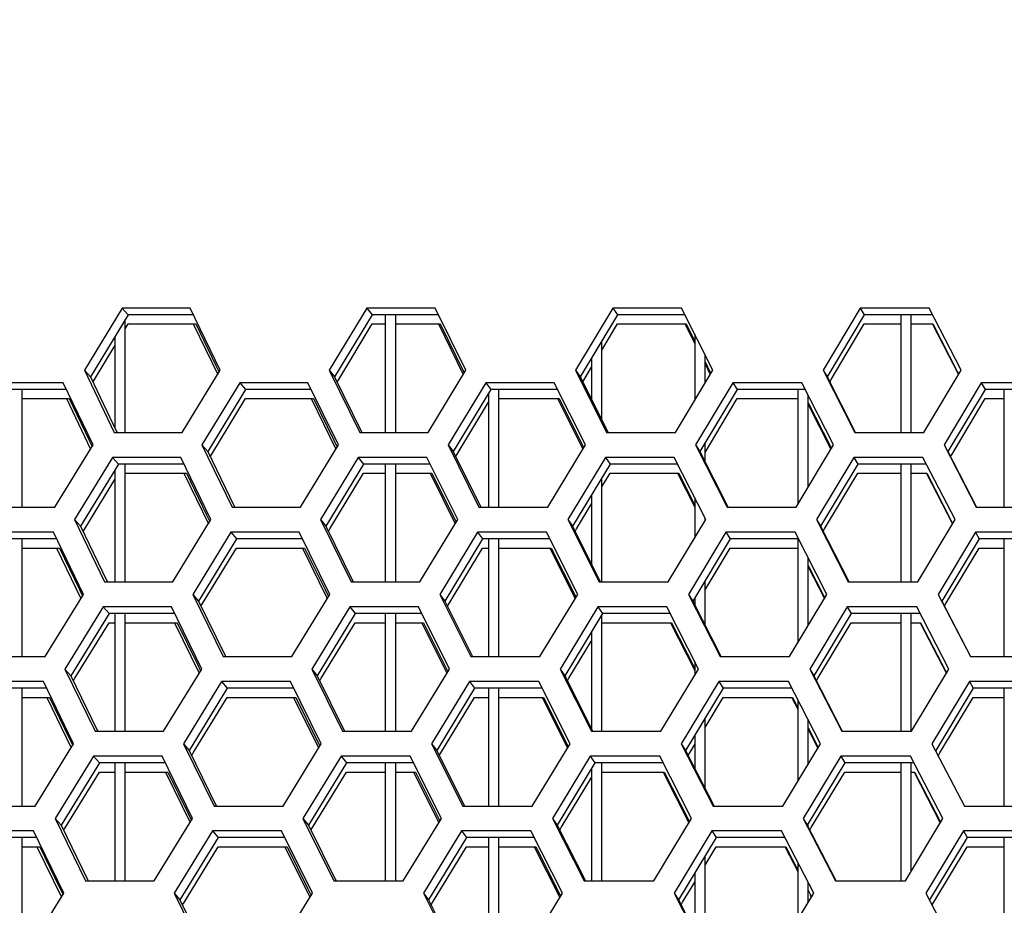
# Model space of a CAD drawing. Header units: millimetres. Extents: x 0 to 420, y 0 to 297.
# Tile 54 of 256: x 114.91 to 118.73, y 91.87 to 95.31. Entities that reach past the tile are written whole.
import ezdxf

# ---------------------------------------------------------------- set-up
doc = ezdxf.new("R2010")
doc.units = ezdxf.units.MM
doc.header["$LTSCALE"] = 23.1
doc.layers.get('0').update_dxf_attribs({"linetype": 'CONTINUOUS'})
doc.layers.add('DIM_PILOTEES', color=7, linetype='CONTINUOUS')
doc.styles.get("Standard").update_dxf_attribs({"font": 'txt', "width": 0.7})
doc.dimstyles.new('DIMSTYLE_4', dxfattribs={"dimtxt": 2.5, "dimasz": 3.5, "dimexe": 2, "dimexo": 0, "dimtad": 1, "dimdec": 0, "dimlfac": 10, "dimdsep": 46, "dimtxsty": 'Standard', "dimblk": '_FILLED', "dimblk1": '_FILLED', "dimblk2": '_FILLED', "dimcen": 0.09, "dimazin": 2, "dimtp": 0.8, "dimtm": 0.8, "dimtfac": 1, "dimtdec": 0, "dimtofl": 0, "dimtmove": 0, "dimatfit": 3, "dimldrblk": '_FILLED', "dimfxl": 0, "dimtolj": 1, "dimarcsym": 0})

# ---------------------------------------------------------------- blocks, each defined once
blk = doc.blocks.new('_FILLED')
at = {"color": 0, "linetype": 'ByBlock'}
blk.add_solid([(0, 0), (-1, 0.1429), (-1, -0.1429)], dxfattribs=at)
blk = doc.blocks.new('*D10')
at = {"layer": 'DIM_PILOTEES', "color": 2, "linetype": 'Continuous'}
for p, q in [((124.1252, 106.0416), (62.1844, 106.0416)), ((64.1844, 106.0416), (64.1844, 79.644)), ((64.1844, 53.2465), (64.1844, 79.644)), ((101.3716, 53.2465), (62.1844, 53.2465))]:
    blk.add_line(p, q, dxfattribs=at)
at = {"layer": 'DIM_PILOTEES', "color": 2, "linetype": 'Continuous', "xscale": 3.5, "yscale": 3.5, "zscale": 3.5}
for p, rotation in [((64.1844, 106.0416), 90), ((64.1844, 53.2465), 270)]:
    blk.add_blockref('_FILLED', p, dxfattribs=dict(at, rotation=rotation))
at = {"layer": 'DIM_PILOTEES', "color": 2, "linetype": 'Continuous', "insert": (61.0594, 82.8955), "char_height": 2.5, "width": 8.571429, "attachment_point": 2, "rotation": 90, "line_spacing_factor": 0.9}
blk.add_mtext('{\\ftxt;\\W0.0001;\\H0.0001;\\~}{\\ftxt;\\W2.2857142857;\\H2.5; }{\\ftxt;\\W0.0001;\\H0.0001;\\~}', dxfattribs=at)

msp = doc.modelspace()

# ---------------------------------------------------------------- linework, layer by layer
at = {"color": 3, "linetype": 'Continuous'}
for p, q in [((115.3037, 94.1882), (115.1566, 93.9467)), ((115.5668, 94.1882), (115.3037, 94.1882)), ((115.6837, 93.9467), (115.5668, 94.1882)), ((116.253, 94.1882), (116.1067, 93.9467)), ((116.5177, 94.1882), (116.253, 94.1882)), ((116.637, 93.9467), (116.5177, 94.1882)), ((117.2078, 94.1882), (117.0624, 93.9467)), ((117.4739, 94.1882), (117.2078, 94.1882)), ((117.5956, 93.9467), (117.4739, 94.1882)), ((118.1674, 94.1882), (118.0232, 93.9467)), ((118.4348, 94.1882), (118.1674, 94.1882)), ((118.5588, 93.9467), (118.4348, 94.1882)), ((115.5793, 94.1265), (115.674, 93.9308)), ((116.5304, 94.1265), (116.6272, 93.9306)), ((117.4869, 94.1265), (117.5252, 94.0503)), ((118.4484, 94.1258), (118.5489, 93.9301)), ((117.5652, 93.971), (117.5858, 93.9304)), ((115.1566, 93.9467), (115.2726, 93.7053)), ((115.5366, 93.7053), (115.6837, 93.9467)), ((116.1067, 93.9467), (116.2252, 93.7053)), ((116.4908, 93.7053), (116.637, 93.9467)), ((117.0624, 93.9467), (117.1834, 93.7053)), ((117.4504, 93.7053), (117.5956, 93.9467)), ((118.0232, 93.9467), (118.1465, 93.7053)), ((118.4147, 93.7053), (118.5588, 93.9467)), ((115.0745, 93.8984), (114.8117, 93.8984)), ((115.1904, 93.657), (115.0745, 93.8984)), ((115.7599, 93.8984), (115.6129, 93.657)), ((116.0244, 93.8984), (115.7599, 93.8984)), ((116.1428, 93.657), (116.0244, 93.8984)), ((116.7141, 93.8984), (116.568, 93.657)), ((116.9801, 93.8984), (116.7141, 93.8984)), ((117.1009, 93.657), (116.9801, 93.8984)), ((117.6734, 93.8984), (117.5283, 93.657)), ((117.9407, 93.8984), (117.6734, 93.8984)), ((118.0639, 93.657), (117.9407, 93.8984)), ((118.6373, 93.8984), (118.4933, 93.657)), ((118.9058, 93.8984), (118.6373, 93.8984)), ((115.0869, 93.8367), (115.1807, 93.6412)), ((116.0371, 93.8367), (116.1331, 93.6409)), ((116.993, 93.8367), (117.0911, 93.6407)), ((117.9652, 93.8145), (118.054, 93.6405)), ((115.2726, 93.7053), (115.5366, 93.7053)), ((116.2252, 93.7053), (116.4908, 93.7053)), ((117.1834, 93.7053), (117.4504, 93.7053)), ((118.1465, 93.7053), (118.4147, 93.7053)), ((115.0426, 93.4155), (115.1904, 93.657)), ((115.6129, 93.657), (115.7305, 93.4155)), ((115.9959, 93.4155), (116.1428, 93.657)), ((116.568, 93.657), (116.688, 93.4155)), ((116.9549, 93.4155), (117.1009, 93.657)), ((117.5283, 93.657), (117.6507, 93.4155)), ((117.919, 93.4155), (118.0639, 93.657)), ((118.4933, 93.657), (118.618, 93.4155)), ((115.2664, 93.6087), (115.1187, 93.3672)), ((115.5306, 93.6087), (115.2664, 93.6087)), ((115.648, 93.3672), (115.5306, 93.6087)), ((116.2197, 93.6087), (116.0728, 93.3672)), ((116.4855, 93.6087), (116.2197, 93.6087)), ((116.6054, 93.3672), (116.4855, 93.6087)), ((117.1785, 93.6087), (117.0326, 93.3672)), ((117.4458, 93.6087), (117.1785, 93.6087)), ((117.568, 93.3672), (117.4458, 93.6087)), ((118.1423, 93.6087), (117.9974, 93.3672)), ((118.4107, 93.6087), (118.1423, 93.6087)), ((118.5353, 93.3672), (118.4107, 93.6087)), ((115.5431, 93.5469), (115.6383, 93.3513)), ((116.4983, 93.5469), (116.5956, 93.351)), ((117.4588, 93.5469), (117.5252, 93.4157)), ((118.4244, 93.5463), (118.5254, 93.3506)), ((114.7789, 93.4155), (115.0426, 93.4155)), ((115.7305, 93.4155), (115.9959, 93.4155)), ((116.688, 93.4155), (116.9549, 93.4155)), ((117.6507, 93.4155), (117.919, 93.4155)), ((118.618, 93.4155), (118.8874, 93.4155)), ((115.1187, 93.3672), (115.2353, 93.1257)), ((115.5004, 93.1257), (115.648, 93.3672)), ((116.0728, 93.3672), (116.1919, 93.1257)), ((116.4587, 93.1257), (116.6054, 93.3672)), ((117.0326, 93.3672), (117.1541, 93.1257)), ((117.4223, 93.1257), (117.568, 93.3672)), ((117.9974, 93.3672), (118.1213, 93.1257)), ((118.3907, 93.1257), (118.5353, 93.3672)), ((115.0363, 93.3189), (114.7724, 93.3189)), ((115.1527, 93.0774), (115.0363, 93.3189)), ((115.7246, 93.3189), (115.5771, 93.0774)), ((115.9902, 93.3189), (115.7246, 93.3189)), ((116.1092, 93.0774), (115.9902, 93.3189)), ((116.6828, 93.3189), (116.5361, 93.0774)), ((116.9499, 93.3189), (116.6828, 93.3189)), ((117.0713, 93.0774), (116.9499, 93.3189)), ((117.6462, 93.3189), (117.5005, 93.0774)), ((117.9146, 93.3189), (117.6462, 93.3189)), ((118.0384, 93.0774), (117.9146, 93.3189)), ((118.6142, 93.3189), (118.4696, 93.0774)), ((118.8838, 93.3189), (118.6142, 93.3189)), ((115.0487, 93.2572), (115.143, 93.0616)), ((116.003, 93.2572), (116.0994, 93.0614)), ((116.9629, 93.2572), (117.0614, 93.0611)), ((117.9652, 93.1842), (118.0284, 93.0609)), ((115.2353, 93.1257), (115.5004, 93.1257)), ((116.1919, 93.1257), (116.4587, 93.1257)), ((117.1541, 93.1257), (117.4223, 93.1257)), ((118.1213, 93.1257), (118.3907, 93.1257)), ((115.0044, 92.8359), (115.1527, 93.0774)), ((115.5771, 93.0774), (115.6952, 92.8359)), ((115.9617, 92.8359), (116.1092, 93.0774)), ((116.5361, 93.0774), (116.6567, 92.8359)), ((116.9248, 92.8359), (117.0713, 93.0774)), ((117.5005, 93.0774), (117.6235, 92.8359)), ((117.8929, 92.8359), (118.0384, 93.0774)), ((118.4696, 93.0774), (118.5949, 92.8359)), ((115.2291, 93.0291), (115.0808, 92.7876)), ((115.4944, 93.0291), (115.2291, 93.0291)), ((115.6124, 92.7876), (115.4944, 93.0291)), ((116.1864, 93.0291), (116.039, 92.7876)), ((116.4533, 93.0291), (116.1864, 93.0291)), ((116.5738, 92.7876), (116.4533, 93.0291)), ((117.1493, 93.0291), (117.0028, 92.7876)), ((117.4176, 93.0291), (117.1493, 93.0291)), ((117.5405, 92.7876), (117.4176, 93.0291)), ((118.1171, 93.0291), (117.9716, 92.7876)), ((118.3867, 93.0291), (118.1171, 93.0291)), ((118.5118, 92.7876), (118.3867, 93.0291)), ((115.507, 92.9674), (115.6026, 92.7717)), ((116.4662, 92.9674), (116.5639, 92.7715)), ((117.4308, 92.9674), (117.5252, 92.7817)), ((118.4004, 92.9667), (118.5018, 92.771)), ((114.7396, 92.8359), (115.0044, 92.8359)), ((115.6952, 92.8359), (115.9617, 92.8359)), ((116.6567, 92.8359), (116.9248, 92.8359)), ((117.6235, 92.8359), (117.8929, 92.8359)), ((118.5949, 92.8359), (118.8654, 92.8359)), ((115.0808, 92.7876), (115.198, 92.5461)), ((115.4642, 92.5461), (115.6124, 92.7876)), ((116.039, 92.7876), (116.1586, 92.5461)), ((116.4265, 92.5461), (116.5738, 92.7876)), ((117.0028, 92.7876), (117.1249, 92.5461)), ((117.3942, 92.5461), (117.5405, 92.7876)), ((117.9716, 92.7876), (118.0961, 92.5461)), ((118.3666, 92.5461), (118.5118, 92.7876)), ((114.9981, 92.7393), (114.7331, 92.7393)), ((115.1151, 92.4978), (114.9981, 92.7393)), ((115.6893, 92.7393), (115.5412, 92.4978)), ((115.956, 92.7393), (115.6893, 92.7393)), ((116.0756, 92.4978), (115.956, 92.7393)), ((116.6515, 92.7393), (116.5043, 92.4978)), ((116.9198, 92.7393), (116.6515, 92.7393)), ((117.0417, 92.4978), (116.9198, 92.7393)), ((117.619, 92.7393), (117.4727, 92.4978)), ((117.8886, 92.7393), (117.619, 92.7393)), ((118.0128, 92.4978), (117.8886, 92.7393)), ((118.591, 92.7393), (118.4459, 92.4978)), ((118.8617, 92.7393), (118.591, 92.7393)), ((115.0106, 92.6776), (115.1054, 92.482)), ((115.9688, 92.6776), (116.0657, 92.4818)), ((116.9328, 92.6776), (117.0318, 92.4816)), ((117.9025, 92.6764), (117.9252, 92.6321)), ((115.198, 92.5461), (115.4642, 92.5461)), ((116.1586, 92.5461), (116.4265, 92.5461)), ((117.1249, 92.5461), (117.3942, 92.5461)), ((117.9652, 92.5544), (118.0029, 92.4813)), ((118.0961, 92.5461), (118.3666, 92.5461)), ((114.9663, 92.2564), (115.1151, 92.4978)), ((115.5412, 92.4978), (115.6599, 92.2564)), ((115.9276, 92.2564), (116.0756, 92.4978)), ((116.5043, 92.4978), (116.6255, 92.2564)), ((116.8946, 92.2564), (117.0417, 92.4978)), ((117.4727, 92.4978), (117.5963, 92.2564)), ((117.8668, 92.2564), (118.0128, 92.4978)), ((118.4459, 92.4978), (118.5717, 92.2564)), ((115.1918, 92.4495), (115.043, 92.2081)), ((115.4582, 92.4495), (115.1918, 92.4495)), ((115.5767, 92.2081), (115.4582, 92.4495)), ((116.1531, 92.4495), (116.0051, 92.2081)), ((116.4211, 92.4495), (116.1531, 92.4495)), ((116.5422, 92.2081), (116.4211, 92.4495)), ((117.12, 92.4495), (116.973, 92.2081)), ((117.3895, 92.4495), (117.12, 92.4495)), ((117.5129, 92.2081), (117.3895, 92.4495)), ((118.0919, 92.4495), (117.9459, 92.2081)), ((118.3626, 92.4495), (118.0919, 92.4495)), ((118.4883, 92.2081), (118.3626, 92.4495)), ((115.4709, 92.3878), (115.567, 92.1921)), ((116.4341, 92.3878), (116.5323, 92.1919)), ((117.4027, 92.3878), (117.5029, 92.1917)), ((118.3764, 92.3872), (118.4783, 92.1914)), ((114.7003, 92.2564), (114.9663, 92.2564)), ((115.6599, 92.2564), (115.9276, 92.2564)), ((116.6255, 92.2564), (116.8946, 92.2564)), ((117.5963, 92.2564), (117.8668, 92.2564)), ((118.5717, 92.2564), (118.8434, 92.2564)), ((115.043, 92.2081), (115.1607, 91.9666)), ((115.428, 91.9666), (115.5767, 92.2081)), ((116.0051, 92.2081), (116.1253, 91.9666)), ((116.3943, 91.9666), (116.5422, 92.2081)), ((116.973, 92.2081), (117.0956, 91.9666)), ((117.3661, 91.9666), (117.5129, 92.2081)), ((117.9459, 92.2081), (118.0709, 91.9666)), ((118.3426, 91.9666), (118.4883, 92.2081)), ((114.9599, 92.1598), (114.6938, 92.1598)), ((115.0774, 91.9183), (114.9599, 92.1598)), ((115.654, 92.1598), (115.5054, 91.9183)), ((115.9219, 92.1598), (115.654, 92.1598)), ((116.0419, 91.9183), (115.9219, 92.1598)), ((116.6202, 92.1598), (116.4725, 91.9183)), ((116.8896, 92.1598), (116.6202, 92.1598)), ((117.0121, 91.9183), (116.8896, 92.1598)), ((117.5917, 92.1598), (117.4449, 91.9183)), ((117.8625, 92.1598), (117.5917, 92.1598)), ((117.9873, 91.9183), (117.8625, 92.1598)), ((118.5679, 92.1598), (118.4221, 91.9183)), ((118.8397, 92.1598), (118.5679, 92.1598)), ((114.9725, 92.0981), (115.0677, 91.9025)), ((115.9347, 92.0981), (116.0321, 91.9022)), ((116.9027, 92.0981), (117.0022, 91.902)), ((117.8764, 92.0969), (117.9252, 92.0024)), ((115.1607, 91.9666), (115.428, 91.9666)), ((116.1253, 91.9666), (116.3943, 91.9666)), ((117.0956, 91.9666), (117.3661, 91.9666)), ((118.0709, 91.9666), (118.3426, 91.9666)), ((114.9281, 91.6768), (115.0774, 91.9183)), ((115.5054, 91.9183), (115.6246, 91.6768)), ((115.8934, 91.6768), (116.0419, 91.9183)), ((116.4725, 91.9183), (116.5942, 91.6768)), ((116.8645, 91.6768), (117.0121, 91.9183)), ((117.4449, 91.9183), (117.5691, 91.6768)), ((117.8407, 91.6768), (117.9873, 91.9183)), ((117.9727, 91.9107), (117.9773, 91.9018)), ((118.4221, 91.9183), (118.5486, 91.6768))]:
    msp.add_line(p, q, dxfattribs=at)
at = {"color": 7, "linetype": 'Continuous'}
for p, q in [((115.3037, 94.1882), (115.3269, 94.1623)), ((116.253, 94.1882), (116.2737, 94.1623)), ((117.2078, 94.1882), (117.226, 94.1623)), ((118.1674, 94.1882), (118.1831, 94.1623)), ((115.3269, 94.1623), (115.1801, 93.9209)), ((115.5793, 94.1623), (115.3269, 94.1623)), ((116.2737, 94.1623), (116.1277, 93.9209)), ((116.5304, 94.1623), (116.2737, 94.1623)), ((116.3252, 93.7053), (116.3252, 94.1623)), ((116.3652, 93.7053), (116.3652, 94.1623)), ((117.226, 94.1623), (117.081, 93.9209)), ((117.4869, 94.1623), (117.226, 94.1623)), ((118.1831, 94.1623), (118.0392, 93.9209)), ((118.4481, 94.1623), (118.1831, 94.1623)), ((118.3252, 94.1623), (118.3252, 93.7053)), ((118.3652, 93.7053), (118.3652, 94.1623)), ((115.3152, 93.7053), (115.3152, 94.1431)), ((115.3152, 94.1073), (115.3269, 94.1265)), ((115.3269, 94.1265), (115.5893, 94.1265)), ((115.5893, 94.1265), (115.6669, 93.9655)), ((116.1436, 93.9113), (116.2737, 94.1265)), ((116.2737, 94.1265), (116.3252, 94.1265)), ((116.3652, 94.1265), (116.5377, 94.1265)), ((116.5377, 94.1265), (116.6283, 93.9425)), ((117.1652, 94.0253), (117.226, 94.1265)), ((117.226, 94.1265), (117.4914, 94.1265)), ((117.4914, 94.1265), (117.5252, 94.059)), ((118.0549, 93.9114), (118.1831, 94.1265)), ((118.1831, 94.1265), (118.3252, 94.1265)), ((118.3652, 94.1265), (118.4498, 94.1265)), ((118.4498, 94.1265), (118.5453, 93.9398)), ((115.2752, 94.0773), (115.2752, 93.7222)), ((117.5252, 94.0862), (117.5252, 93.8296)), ((115.196, 93.9112), (115.2752, 94.0415)), ((117.1652, 93.752), (117.1652, 94.0611)), ((117.1252, 93.9945), (117.1252, 93.8321)), ((117.5652, 93.8962), (117.5652, 94.0069)), ((115.6669, 93.9655), (115.6794, 93.9397)), ((117.0907, 93.9013), (117.1252, 93.9587)), ((117.5652, 93.9794), (117.5845, 93.9411)), ((115.1566, 93.9467), (115.1801, 93.9209)), ((115.1801, 93.9209), (115.2814, 93.7095)), ((116.1067, 93.9467), (116.1277, 93.9209)), ((116.1277, 93.9209), (116.2317, 93.7084)), ((116.6283, 93.9425), (116.631, 93.9369)), ((117.0624, 93.9467), (117.081, 93.9209)), ((117.081, 93.9209), (117.1876, 93.7074)), ((117.5845, 93.9411), (117.588, 93.9341)), ((118.0232, 93.9467), (118.0392, 93.9209)), ((118.0392, 93.9209), (118.1484, 93.7063)), ((118.5453, 93.9398), (118.5497, 93.9314)), ((115.1897, 93.9008), (115.196, 93.9112)), ((115.7599, 93.8984), (115.7819, 93.8726)), ((116.1374, 93.901), (116.1436, 93.9113)), ((116.7141, 93.8984), (116.7335, 93.8726)), ((117.6734, 93.8984), (117.6904, 93.8726)), ((118.049, 93.9015), (118.0549, 93.9114)), ((118.6373, 93.8984), (118.6517, 93.8726)), ((115.0869, 93.8726), (114.8361, 93.8726)), ((114.9152, 93.4155), (114.9152, 93.8726)), ((115.7819, 93.8726), (115.6352, 93.6311)), ((116.0371, 93.8726), (115.7819, 93.8726)), ((116.7335, 93.8726), (116.5878, 93.6311)), ((116.7252, 93.8588), (116.7252, 93.4155)), ((116.993, 93.8726), (116.7335, 93.8726)), ((116.7652, 93.4155), (116.7652, 93.8726)), ((117.6904, 93.8726), (117.5456, 93.6311)), ((117.9539, 93.8726), (117.6904, 93.8726)), ((117.9252, 93.8726), (117.9252, 93.4259)), ((117.9652, 93.4925), (117.9652, 93.8503)), ((118.6517, 93.8726), (118.5081, 93.6311)), ((118.9195, 93.8726), (118.6517, 93.8726)), ((118.7252, 93.8726), (118.7252, 93.4155)), ((114.9152, 93.8367), (115.0982, 93.8367)), ((115.0982, 93.8367), (115.1752, 93.6757)), ((115.6511, 93.6214), (115.7819, 93.8367)), ((115.7819, 93.8367), (116.0457, 93.8367)), ((116.0457, 93.8367), (116.1243, 93.6757)), ((116.6036, 93.6215), (116.7252, 93.823)), ((116.7652, 93.8367), (116.9988, 93.8367)), ((116.9988, 93.8367), (117.0909, 93.652)), ((117.5652, 93.628), (117.6904, 93.8367)), ((117.6904, 93.8367), (117.9252, 93.8367)), ((117.9652, 93.8205), (118.0516, 93.6507)), ((118.5238, 93.6217), (118.6517, 93.8367)), ((118.6517, 93.8367), (118.7252, 93.8367)), ((115.2814, 93.7095), (115.2834, 93.7053)), ((116.2317, 93.7084), (116.2332, 93.7053)), ((116.2317, 93.7084), (116.2332, 93.7053)), ((117.1876, 93.7073), (117.1886, 93.7053)), ((115.1752, 93.6757), (115.1869, 93.6513)), ((115.6129, 93.657), (115.6352, 93.6311)), ((116.1243, 93.6757), (116.1377, 93.6485)), ((116.568, 93.657), (116.5878, 93.6311)), ((117.0909, 93.652), (117.0941, 93.6457)), ((117.5283, 93.657), (117.5456, 93.6311)), ((117.5652, 93.5921), (117.5652, 93.6638)), ((118.0516, 93.6507), (118.0555, 93.6429)), ((115.6352, 93.6311), (115.7381, 93.4192)), ((115.6449, 93.6111), (115.6511, 93.6214)), ((116.5878, 93.6311), (116.6933, 93.4181)), ((116.5975, 93.6114), (116.6036, 93.6215)), ((117.5456, 93.6311), (117.6538, 93.417)), ((118.5081, 93.6311), (118.6189, 93.4159)), ((118.518, 93.6118), (118.5238, 93.6217)), ((115.2896, 93.5828), (115.1422, 93.3413)), ((115.2664, 93.6087), (115.2896, 93.5828)), ((115.5431, 93.5828), (115.2896, 93.5828)), ((115.3152, 93.1257), (115.3152, 93.5828)), ((116.2404, 93.5828), (116.0939, 93.3413)), ((116.2197, 93.6087), (116.2404, 93.5828)), ((116.4983, 93.5828), (116.2404, 93.5828)), ((116.3252, 93.1257), (116.3252, 93.5828)), ((116.3652, 93.1257), (116.3652, 93.5828)), ((117.1967, 93.5828), (117.0512, 93.3413)), ((117.1785, 93.6087), (117.1967, 93.5828)), ((117.4588, 93.5828), (117.1967, 93.5828)), ((118.1579, 93.5828), (118.0134, 93.3413)), ((118.1423, 93.6087), (118.1579, 93.5828)), ((118.4241, 93.5828), (118.1579, 93.5828)), ((118.3252, 93.5828), (118.3252, 93.1257)), ((118.3652, 93.1257), (118.3652, 93.5828)), ((115.2752, 93.5592), (115.2752, 93.1257)), ((115.3152, 93.5469), (115.5531, 93.5469)), ((115.5531, 93.5469), (115.6311, 93.3859)), ((116.1098, 93.3316), (116.2404, 93.5469)), ((116.2404, 93.5469), (116.3252, 93.5469)), ((116.3652, 93.5469), (116.5055, 93.5469)), ((116.5055, 93.5469), (116.5966, 93.3628)), ((117.1652, 93.4947), (117.1967, 93.5469)), ((117.1967, 93.5469), (117.4632, 93.5469)), ((117.4632, 93.5469), (117.5252, 93.424)), ((118.0292, 93.3318), (118.1579, 93.5469)), ((118.1579, 93.5469), (118.3252, 93.5469)), ((118.3652, 93.5469), (118.4257, 93.5469)), ((118.4257, 93.5469), (118.5217, 93.3602)), ((115.1582, 93.3316), (115.2752, 93.5234)), ((117.1652, 93.1257), (117.1652, 93.5305)), ((117.1252, 93.4641), (117.1252, 93.1935)), ((117.067, 93.3317), (117.1252, 93.4283)), ((117.5252, 93.4516), (117.5252, 93.2962)), ((115.6311, 93.3859), (115.6437, 93.3601)), ((115.7381, 93.4192), (115.7399, 93.4155)), ((116.6933, 93.4181), (116.6946, 93.4155)), ((115.1187, 93.3672), (115.1422, 93.3413)), ((116.0728, 93.3672), (116.0939, 93.3413)), ((116.5966, 93.3628), (116.5994, 93.3573)), ((117.0326, 93.3672), (117.0512, 93.3413)), ((117.5652, 93.3626), (117.5652, 93.3727)), ((117.9974, 93.3672), (118.0134, 93.3413)), ((118.5217, 93.3602), (118.5261, 93.3517)), ((115.1422, 93.3413), (115.244, 93.1299)), ((115.1519, 93.3212), (115.1582, 93.3316)), ((115.7246, 93.3189), (115.7466, 93.293)), ((116.0939, 93.3413), (116.1983, 93.1289)), ((116.1036, 93.3215), (116.1098, 93.3316)), ((116.6828, 93.3189), (116.7022, 93.293)), ((117.0512, 93.3413), (117.1583, 93.1278)), ((117.061, 93.3217), (117.067, 93.3317)), ((117.6462, 93.3189), (117.6631, 93.293)), ((118.0134, 93.3413), (118.1232, 93.1267)), ((118.0233, 93.322), (118.0292, 93.3318)), ((118.6142, 93.3189), (118.6286, 93.293)), ((115.0487, 93.293), (114.7968, 93.293)), ((114.9152, 92.8359), (114.9152, 93.293)), ((115.7466, 93.293), (115.5994, 93.0515)), ((116.003, 93.293), (115.7466, 93.293)), ((116.7022, 93.293), (116.5559, 93.0515)), ((116.9629, 93.293), (116.7022, 93.293)), ((116.7252, 93.293), (116.7252, 92.8359)), ((116.7652, 92.8359), (116.7652, 93.293)), ((117.6631, 93.293), (117.5178, 93.0515)), ((117.9279, 93.293), (117.6631, 93.293)), ((117.9252, 93.293), (117.9252, 92.8895)), ((118.6286, 93.293), (118.4844, 93.0515)), ((118.8975, 93.293), (118.6286, 93.293)), ((118.7252, 93.293), (118.7252, 92.8359)), ((114.9152, 93.2572), (115.06, 93.2572)), ((115.06, 93.2572), (115.1374, 93.0962)), ((115.6153, 93.0418), (115.7466, 93.2572)), ((115.7466, 93.2572), (116.0115, 93.2572)), ((116.0115, 93.2572), (116.0905, 93.0962)), ((116.5718, 93.0419), (116.7022, 93.2572)), ((116.7022, 93.2572), (116.7252, 93.2572)), ((116.7652, 93.2572), (116.9687, 93.2572)), ((116.9687, 93.2572), (117.0612, 93.0724)), ((117.5652, 93.0944), (117.6631, 93.2572)), ((117.6631, 93.2572), (117.9252, 93.2572)), ((118.5001, 93.0421), (118.6286, 93.2572)), ((118.6286, 93.2572), (118.7252, 93.2572)), ((117.9652, 92.9559), (117.9652, 93.22)), ((117.9652, 93.1898), (118.0259, 93.071)), ((115.244, 93.1299), (115.246, 93.1257)), ((115.244, 93.1299), (115.246, 93.1257)), ((116.1983, 93.1288), (116.1999, 93.1257)), ((117.1583, 93.1278), (117.1593, 93.1257)), ((117.5652, 92.958), (117.5652, 93.1303)), ((115.1374, 93.0962), (115.1492, 93.0716)), ((115.5771, 93.0774), (115.5994, 93.0515)), ((116.0905, 93.0962), (116.1039, 93.0688)), ((116.5361, 93.0774), (116.5559, 93.0515)), ((117.5005, 93.0774), (117.5178, 93.0515)), ((115.5994, 93.0515), (115.7027, 92.8396)), ((115.6091, 93.0316), (115.6153, 93.0418)), ((116.5559, 93.0515), (116.662, 92.8385)), ((116.5657, 93.0318), (116.5718, 93.0419)), ((117.0612, 93.0724), (117.0644, 93.0661)), ((117.5178, 93.0515), (117.6265, 92.8374)), ((117.5252, 93.0638), (117.5252, 93.0369)), ((118.0259, 93.071), (118.0299, 93.0633)), ((118.4844, 93.0515), (118.5957, 92.8363)), ((118.4943, 93.0323), (118.5001, 93.0421)), ((115.2523, 93.0032), (115.1044, 92.7617)), ((115.2291, 93.0291), (115.2523, 93.0032)), ((115.507, 93.0032), (115.2523, 93.0032)), ((115.2752, 93.0032), (115.2752, 92.5461)), ((115.3152, 92.5461), (115.3152, 93.0032)), ((116.2071, 93.0032), (116.06, 92.7617)), ((116.1864, 93.0291), (116.2071, 93.0032)), ((116.4662, 93.0032), (116.2071, 93.0032)), ((116.3252, 92.5461), (116.3252, 93.0032)), ((116.3652, 92.5461), (116.3652, 93.0032)), ((117.1675, 93.0032), (117.0213, 92.7617)), ((117.1493, 93.0291), (117.1675, 93.0032)), ((117.4308, 93.0032), (117.1675, 93.0032)), ((118.1327, 93.0032), (117.9877, 92.7617)), ((118.1171, 93.0291), (118.1327, 93.0032)), ((118.4001, 93.0032), (118.1327, 93.0032)), ((118.3252, 93.0032), (118.3252, 92.5461)), ((118.3652, 92.5461), (118.3652, 93.0032)), ((115.1203, 92.752), (115.2523, 92.9674)), ((115.2523, 92.9674), (115.2752, 92.9674)), ((115.3152, 92.9674), (115.5169, 92.9674)), ((115.5169, 92.9674), (115.5953, 92.8064)), ((116.0759, 92.752), (116.2071, 92.9674)), ((116.2071, 92.9674), (116.3252, 92.9674)), ((116.3652, 92.9674), (116.4733, 92.9674)), ((116.4733, 92.9674), (116.5649, 92.7832)), ((117.1652, 92.5461), (117.1652, 92.9996)), ((117.1675, 92.9674), (117.4351, 92.9674)), ((117.4351, 92.9674), (117.5252, 92.7896)), ((118.0035, 92.7522), (118.1327, 92.9674)), ((118.1327, 92.9674), (118.3252, 92.9674)), ((118.3652, 92.9674), (118.4016, 92.9674)), ((118.4016, 92.9674), (118.4981, 92.7806)), ((117.1252, 92.9334), (117.1252, 92.5556)), ((117.0372, 92.7521), (117.1252, 92.8976)), ((115.7027, 92.8396), (115.7045, 92.8359)), ((116.662, 92.8385), (116.6633, 92.8359)), ((117.5252, 92.8175), (117.5252, 92.7625)), ((115.0808, 92.7876), (115.1044, 92.7617)), ((115.5953, 92.8064), (115.608, 92.7804)), ((116.039, 92.7876), (116.06, 92.7617)), ((116.5649, 92.7832), (116.5677, 92.7776)), ((117.0028, 92.7876), (117.0213, 92.7617)), ((117.9716, 92.7876), (117.9877, 92.7617)), ((118.4981, 92.7806), (118.5025, 92.7721)), ((115.1044, 92.7617), (115.2066, 92.5503)), ((115.1141, 92.7417), (115.1203, 92.752)), ((115.6893, 92.7393), (115.7113, 92.7134)), ((116.06, 92.7617), (116.165, 92.5493)), ((116.0698, 92.7419), (116.0759, 92.752)), ((116.6515, 92.7393), (116.671, 92.7134)), ((117.0213, 92.7617), (117.129, 92.5482)), ((117.0312, 92.7422), (117.0372, 92.7521)), ((117.619, 92.7393), (117.6359, 92.7134)), ((117.9877, 92.7617), (118.0979, 92.5471)), ((117.9976, 92.7424), (118.0035, 92.7522)), ((118.591, 92.7393), (118.6054, 92.7134)), ((115.0106, 92.7134), (114.7575, 92.7134)), ((114.9152, 92.2564), (114.9152, 92.7134)), ((115.7113, 92.7134), (115.5635, 92.472)), ((115.9688, 92.7134), (115.7113, 92.7134)), ((116.671, 92.7134), (116.5241, 92.472)), ((116.9328, 92.7134), (116.671, 92.7134)), ((116.7252, 92.7134), (116.7252, 92.2564)), ((116.7652, 92.2564), (116.7652, 92.7134)), ((117.6359, 92.7134), (117.49, 92.472)), ((117.9018, 92.7134), (117.6359, 92.7134)), ((118.6054, 92.7134), (118.4606, 92.472)), ((118.8754, 92.7134), (118.6054, 92.7134)), ((118.7252, 92.7134), (118.7252, 92.2564)), ((114.9152, 92.6776), (115.0218, 92.6776)), ((115.0218, 92.6776), (115.0995, 92.5166)), ((115.5795, 92.4622), (115.7113, 92.6776)), ((115.7113, 92.6776), (115.9773, 92.6776)), ((115.9773, 92.6776), (116.0567, 92.5166)), ((116.54, 92.4623), (116.671, 92.6776)), ((116.671, 92.6776), (116.7252, 92.6776)), ((116.7652, 92.6776), (116.9385, 92.6776)), ((116.9385, 92.6776), (117.0316, 92.4927)), ((117.5652, 92.5606), (117.6359, 92.6776)), ((117.6359, 92.6776), (117.9048, 92.6776)), ((117.9048, 92.6776), (117.9253, 92.6377)), ((117.9252, 92.6679), (117.9252, 92.3529)), ((118.4764, 92.4625), (118.6054, 92.6776)), ((118.6054, 92.6776), (118.7252, 92.6776)), ((117.5652, 92.3244), (117.5652, 92.5964)), ((117.9652, 92.4191), (117.9652, 92.5902)), ((115.2066, 92.5503), (115.2087, 92.5461)), ((116.165, 92.5493), (116.1665, 92.5461)), ((117.129, 92.5482), (117.13, 92.5461)), ((117.9652, 92.5597), (118.0003, 92.4914)), ((115.0995, 92.5166), (115.1115, 92.492)), ((116.0567, 92.5166), (116.0703, 92.4892)), ((117.5252, 92.5302), (117.5252, 92.4028)), ((115.5412, 92.4978), (115.5635, 92.472)), ((115.5635, 92.472), (115.6674, 92.26)), ((116.5043, 92.4978), (116.5241, 92.472)), ((116.5241, 92.472), (116.6306, 92.259)), ((117.0316, 92.4927), (117.0347, 92.4864)), ((117.4727, 92.4978), (117.49, 92.472)), ((117.49, 92.472), (117.5992, 92.2579)), ((117.4999, 92.4525), (117.5252, 92.4944)), ((118.0003, 92.4914), (118.0043, 92.4837)), ((115.1918, 92.4495), (115.215, 92.4237)), ((115.5733, 92.452), (115.5795, 92.4622)), ((116.1531, 92.4495), (116.1738, 92.4237)), ((116.5339, 92.4523), (116.54, 92.4623)), ((117.12, 92.4495), (117.1382, 92.4237)), ((118.0919, 92.4495), (118.1075, 92.4237)), ((118.4706, 92.4527), (118.4764, 92.4625)), ((115.215, 92.4237), (115.0665, 92.1822)), ((115.4709, 92.4237), (115.215, 92.4237)), ((115.2752, 92.4237), (115.2752, 91.9666)), ((115.3152, 91.9666), (115.3152, 92.4237)), ((116.1738, 92.4237), (116.0262, 92.1822)), ((116.4341, 92.4237), (116.1738, 92.4237)), ((116.3252, 91.9666), (116.3252, 92.4237)), ((116.3652, 91.9666), (116.3652, 92.4237)), ((117.1382, 92.4237), (116.9915, 92.1822)), ((117.1252, 92.4023), (117.1252, 91.9666)), ((117.4027, 92.4237), (117.1382, 92.4237)), ((117.1652, 91.9666), (117.1652, 92.4237)), ((118.1075, 92.4237), (117.9619, 92.1822)), ((118.3761, 92.4237), (118.1075, 92.4237)), ((118.3252, 92.4237), (118.3252, 91.9666)), ((118.3652, 92.0041), (118.3652, 92.4237)), ((115.0825, 92.1723), (115.215, 92.3878)), ((115.215, 92.3878), (115.2752, 92.3878)), ((115.3152, 92.3878), (115.4807, 92.3878)), ((115.4807, 92.3878), (115.5595, 92.2268)), ((116.0421, 92.1724), (116.1738, 92.3878)), ((116.1738, 92.3878), (116.3252, 92.3878)), ((116.3652, 92.3878), (116.4411, 92.3878)), ((116.4411, 92.3878), (116.5332, 92.2036)), ((117.0074, 92.1725), (117.1252, 92.3665)), ((117.1652, 92.3878), (117.407, 92.3878)), ((117.407, 92.3878), (117.5015, 92.2023)), ((117.9777, 92.1726), (118.1075, 92.3878)), ((118.1075, 92.3878), (118.3252, 92.3878)), ((118.3652, 92.3878), (118.3776, 92.3878)), ((118.3776, 92.3878), (118.4746, 92.2009)), ((115.6674, 92.26), (115.6692, 92.2564)), ((116.6306, 92.259), (116.6319, 92.2564)), ((115.043, 92.2081), (115.0665, 92.1822)), ((115.5595, 92.2268), (115.5722, 92.2007)), ((116.0051, 92.2081), (116.0262, 92.1822)), ((116.5332, 92.2036), (116.536, 92.198)), ((116.973, 92.2081), (116.9915, 92.1822)), ((117.5015, 92.2023), (117.5051, 92.1952)), ((117.9459, 92.2081), (117.9619, 92.1822)), ((118.4746, 92.2009), (118.4789, 92.1925)), ((115.0665, 92.1822), (115.1693, 91.9708)), ((115.0762, 92.1622), (115.0825, 92.1723)), ((116.0262, 92.1822), (116.1316, 91.9697)), ((116.036, 92.1624), (116.0421, 92.1724)), ((116.9915, 92.1822), (117.0997, 91.9686)), ((117.0014, 92.1626), (117.0074, 92.1725)), ((117.9619, 92.1822), (118.0727, 91.9675)), ((117.9652, 92.1757), (117.9652, 92.1877)), ((117.9719, 92.1629), (117.9777, 92.1726)), ((114.9725, 92.1339), (114.7182, 92.1339)), ((114.9152, 91.6768), (114.9152, 92.1339)), ((115.676, 92.1339), (115.5277, 91.8924)), ((115.654, 92.1598), (115.676, 92.1339)), ((115.9347, 92.1339), (115.676, 92.1339)), ((116.6397, 92.1339), (116.4923, 91.8924)), ((116.6202, 92.1598), (116.6397, 92.1339)), ((116.9027, 92.1339), (116.6397, 92.1339)), ((116.7252, 92.1339), (116.7252, 91.6768)), ((116.7652, 91.6768), (116.7652, 92.1339)), ((117.6087, 92.1339), (117.4622, 91.8924)), ((117.5917, 92.1598), (117.6087, 92.1339)), ((117.8758, 92.1339), (117.6087, 92.1339)), ((118.5823, 92.1339), (118.4369, 91.8924)), ((118.5679, 92.1598), (118.5823, 92.1339)), ((118.8534, 92.1339), (118.5823, 92.1339)), ((118.7252, 92.1339), (118.7252, 91.6768)), ((114.9152, 92.0981), (114.9836, 92.0981)), ((114.9836, 92.0981), (115.0617, 91.9371)), ((115.5436, 91.8826), (115.676, 92.0981)), ((115.676, 92.0981), (115.9431, 92.0981)), ((115.9431, 92.0981), (116.0229, 91.9371)), ((116.5082, 91.8827), (116.6397, 92.0981)), ((116.6397, 92.0981), (116.7252, 92.0981)), ((116.7652, 92.0981), (116.9084, 92.0981)), ((116.9084, 92.0981), (117.0019, 91.9131)), ((117.5652, 92.0264), (117.6087, 92.0981)), ((117.6087, 92.0981), (117.8787, 92.0981)), ((117.8787, 92.0981), (117.9252, 92.0076)), ((118.4527, 91.8829), (118.5823, 92.0981)), ((118.5823, 92.0981), (118.7252, 92.0981)), ((117.5652, 91.6913), (117.5652, 92.0622)), ((117.9252, 92.0382), (117.9252, 91.816)), ((115.1693, 91.9708), (115.1713, 91.9666)), ((116.1316, 91.9697), (116.1332, 91.9666)), ((116.1316, 91.9697), (116.1332, 91.9666)), ((117.5252, 91.9962), (117.5252, 91.7693)), ((115.0617, 91.9371), (115.0738, 91.9123)), ((116.0229, 91.9371), (116.0366, 91.9095)), ((117.0997, 91.9686), (117.1007, 91.9666)), ((117.4781, 91.8828), (117.5252, 91.9604)), ((117.9652, 91.8819), (117.9652, 91.9609)), ((115.5054, 91.9183), (115.5277, 91.8924)), ((116.4725, 91.9183), (116.4923, 91.8924)), ((117.0019, 91.9131), (117.0051, 91.9068)), ((117.4449, 91.9183), (117.4622, 91.8924)), ((117.9652, 91.9301), (117.9787, 91.9041)), ((115.5277, 91.8924), (115.632, 91.6805)), ((115.5374, 91.8725), (115.5436, 91.8826)), ((116.4923, 91.8924), (116.5993, 91.6794)), ((116.5021, 91.8727), (116.5082, 91.8827)), ((117.4622, 91.8924), (117.572, 91.6783)), ((117.4722, 91.873), (117.4781, 91.8828)), ((118.4469, 91.8732), (118.4527, 91.8829))]:
    msp.add_line(p, q, dxfattribs=at)

# ---------------------------------------------------------------- dimensions: what is measured, and where the dimension line sits
at = {"layer": 'DIM_PILOTEES', "color": 2, "linetype": 'Continuous'}
dim = msp.add_linear_dim(base=(64.1844, 53.2465), p1=(124.1252, 106.0416), p2=(101.3716, 53.2465), angle=270, text='{\\ftxt;\\W0.0001;\\H0.0001;\\~}{\\ftxt;\\W2.2857142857;\\H2.5; }{\\ftxt;\\W0.0001;\\H0.0001;\\~}', dimstyle='DIMSTYLE_4', dxfattribs=at)
dim.commit()
dim.dimension.update_dxf_attribs({"geometry": '*D10', "text_midpoint": (64.1844, 82.5384), "dimtype": 160})

doc.saveas('drawing.dxf')
